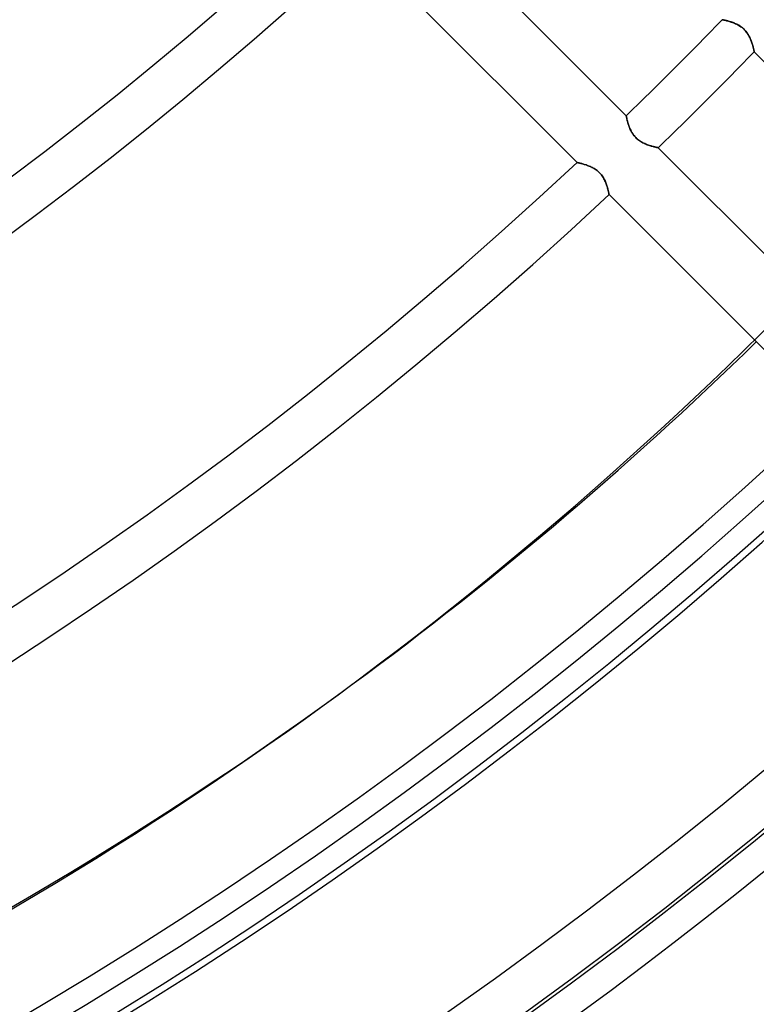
# Model space of a CAD drawing. Header units: millimetres. Extents: x -215 to 215, y -215 to 215.
# Tile 26 of 62: x 77 to 102, y -130 to -97. Entities that reach past the tile are written whole.
import ezdxf

# ---------------------------------------------------------------- set-up
doc = ezdxf.new("R2010")
doc.units = ezdxf.units.MM
doc.layers.add('MAIN-1', color=7, linetype='Continuous')
doc.layers.add('MAIN-2', color=7, linetype='Continuous')

msp = doc.modelspace()

# ---------------------------------------------------------------- linework, layer by layer
at = {"layer": 'MAIN-1'}
for p, q in [((97.253, -100.488), (89.919, -93.154)), ((88.259, -94.729), (95.596, -102.066)), ((100.488, -97.253), (100.489, -97.253)), ((100.489, -97.253), (100.494, -97.254)), ((100.494, -97.254), (100.502, -97.256)), ((100.502, -97.256), (100.513, -97.258)), ((100.513, -97.258), (100.528, -97.261)), ((100.528, -97.261), (100.544, -97.264)), ((100.544, -97.264), (100.564, -97.269)), ((100.564, -97.269), (100.586, -97.274)), ((100.586, -97.274), (100.611, -97.279)), ((100.611, -97.279), (100.637, -97.286)), ((100.637, -97.286), (100.666, -97.293)), ((100.666, -97.293), (100.696, -97.301)), ((100.696, -97.301), (100.728, -97.31)), ((100.728, -97.31), (100.761, -97.32)), ((100.761, -97.32), (100.795, -97.331)), ((100.795, -97.331), (100.83, -97.343)), ((100.83, -97.343), (100.866, -97.356)), ((100.866, -97.356), (100.902, -97.371)), ((100.902, -97.371), (100.938, -97.387)), ((100.938, -97.387), (100.975, -97.404)), ((100.975, -97.404), (101.011, -97.423)), ((101.011, -97.423), (101.048, -97.443)), ((101.048, -97.443), (101.084, -97.466)), ((101.084, -97.466), (101.12, -97.49)), ((101.12, -97.49), (101.155, -97.516)), ((101.155, -97.516), (101.189, -97.544)), ((101.189, -97.544), (101.221, -97.574)), ((101.221, -97.574), (101.251, -97.605)), ((101.251, -97.605), (101.281, -97.638)), ((101.281, -97.638), (101.308, -97.673)), ((101.308, -97.673), (101.334, -97.708)), ((101.334, -97.708), (101.357, -97.745)), ((101.357, -97.745), (101.379, -97.781)), ((101.379, -97.781), (101.399, -97.818)), ((101.399, -97.818), (101.418, -97.855)), ((101.418, -97.855), (101.434, -97.892)), ((101.434, -97.892), (101.45, -97.928)), ((101.45, -97.928), (101.464, -97.964)), ((101.464, -97.964), (101.477, -98)), ((101.477, -98), (101.489, -98.034)), ((101.489, -98.034), (101.5, -98.067)), ((101.5, -98.067), (101.509, -98.099)), ((101.509, -98.099), (101.518, -98.13)), ((101.518, -98.13), (101.526, -98.159)), ((101.526, -98.159), (101.533, -98.187)), ((101.533, -98.187), (101.54, -98.212)), ((101.54, -98.212), (101.545, -98.236)), ((101.545, -98.236), (101.55, -98.257)), ((101.55, -98.257), (101.555, -98.276)), ((101.555, -98.276), (101.558, -98.293)), ((101.558, -98.293), (101.561, -98.306)), ((101.561, -98.306), (101.563, -98.317)), ((101.563, -98.317), (101.565, -98.325)), ((101.565, -98.325), (101.566, -98.33)), ((101.566, -98.33), (101.566, -98.331)), ((101.566, -98.331), (108.9, -105.665)), ((97.253, -100.489), (97.253, -100.488)), ((97.254, -100.493), (97.253, -100.489)), ((97.255, -100.499), (97.254, -100.493)), ((97.257, -100.508), (97.255, -100.499)), ((97.259, -100.519), (97.257, -100.508)), ((97.262, -100.532), (97.259, -100.519)), ((97.265, -100.547), (97.262, -100.532)), ((97.269, -100.565), (97.265, -100.547)), ((97.273, -100.584), (97.269, -100.565)), ((97.278, -100.605), (97.273, -100.584)), ((97.283, -100.628), (97.278, -100.605)), ((97.289, -100.652), (97.283, -100.628)), ((97.296, -100.678), (97.289, -100.652)), ((97.304, -100.705), (97.296, -100.678)), ((97.312, -100.733), (97.304, -100.705)), ((97.321, -100.762), (97.312, -100.733)), ((97.33, -100.792), (97.321, -100.762)), ((97.341, -100.823), (97.33, -100.792)), ((97.352, -100.854), (97.341, -100.823)), ((97.364, -100.885), (97.352, -100.854)), ((97.377, -100.917), (97.364, -100.885)), ((97.391, -100.949), (97.377, -100.917)), ((97.407, -100.981), (97.391, -100.949)), ((97.423, -101.012), (97.407, -100.981)), ((97.441, -101.044), (97.423, -101.012)), ((97.46, -101.076), (97.441, -101.044)), ((97.481, -101.107), (97.46, -101.076)), ((97.503, -101.137), (97.481, -101.107)), ((97.526, -101.167), (97.503, -101.137)), ((97.551, -101.196), (97.526, -101.167)), ((97.577, -101.224), (97.551, -101.196)), ((97.604, -101.25), (97.577, -101.224)), ((97.632, -101.275), (97.604, -101.25)), ((97.661, -101.299), (97.632, -101.275)), ((97.692, -101.322), (97.661, -101.299)), ((97.723, -101.343), (97.692, -101.322)), ((97.754, -101.363), (97.723, -101.343)), ((97.785, -101.381), (97.754, -101.363)), ((97.817, -101.399), (97.785, -101.381)), ((97.849, -101.415), (97.817, -101.399)), ((97.88, -101.429), (97.849, -101.415)), ((97.912, -101.443), (97.88, -101.429)), ((97.943, -101.456), (97.912, -101.443)), ((97.974, -101.468), (97.943, -101.456)), ((98.004, -101.479), (97.974, -101.468)), ((98.034, -101.489), (98.004, -101.479)), ((98.063, -101.498), (98.034, -101.489)), ((98.092, -101.507), (98.063, -101.498)), ((98.119, -101.515), (98.092, -101.507)), ((98.146, -101.522), (98.119, -101.515)), ((98.171, -101.529), (98.146, -101.522)), ((98.195, -101.535), (98.171, -101.529)), ((98.217, -101.541), (98.195, -101.535)), ((98.238, -101.546), (98.217, -101.541)), ((98.257, -101.55), (98.238, -101.546)), ((98.274, -101.554), (98.257, -101.55)), ((98.289, -101.557), (98.274, -101.554)), ((98.301, -101.56), (98.289, -101.557)), ((98.312, -101.562), (98.301, -101.56)), ((98.32, -101.564), (98.312, -101.562)), ((98.326, -101.565), (98.32, -101.564)), ((98.33, -101.566), (98.326, -101.565)), ((98.331, -101.566), (98.33, -101.566)), ((105.665, -108.9), (98.331, -101.566)), ((95.596, -102.066), (95.597, -102.066)), ((95.597, -102.066), (95.601, -102.067)), ((95.601, -102.067), (95.608, -102.068)), ((95.608, -102.068), (95.618, -102.07)), ((95.618, -102.07), (95.631, -102.073)), ((95.631, -102.073), (95.646, -102.077)), ((95.646, -102.077), (95.663, -102.081)), ((95.663, -102.081), (95.683, -102.085)), ((95.683, -102.085), (95.704, -102.09)), ((95.704, -102.09), (95.728, -102.096)), ((95.728, -102.096), (95.754, -102.103)), ((95.754, -102.103), (95.781, -102.11)), ((95.781, -102.11), (95.81, -102.118)), ((95.81, -102.118), (95.839, -102.127)), ((95.839, -102.127), (95.87, -102.137)), ((95.87, -102.137), (95.902, -102.147)), ((95.902, -102.147), (95.935, -102.159)), ((95.935, -102.159), (95.968, -102.171)), ((95.968, -102.171), (96.001, -102.184)), ((96.001, -102.184), (96.035, -102.199)), ((96.035, -102.199), (96.069, -102.214)), ((96.069, -102.214), (96.103, -102.231)), ((96.103, -102.231), (96.137, -102.249)), ((96.137, -102.249), (96.171, -102.269)), ((96.171, -102.269), (96.205, -102.29)), ((96.205, -102.29), (96.239, -102.313)), ((96.239, -102.313), (96.271, -102.338)), ((96.271, -102.338), (96.303, -102.364)), ((96.303, -102.364), (96.333, -102.391)), ((96.333, -102.391), (96.362, -102.42)), ((96.362, -102.42), (96.389, -102.451)), ((96.389, -102.451), (96.416, -102.483)), ((96.416, -102.483), (96.44, -102.515)), ((96.44, -102.515), (96.463, -102.549)), ((96.463, -102.549), (96.484, -102.583)), ((96.484, -102.583), (96.504, -102.617)), ((96.504, -102.617), (96.522, -102.651)), ((96.522, -102.651), (96.538, -102.686)), ((96.538, -102.686), (96.553, -102.72)), ((96.553, -102.72), (96.567, -102.754)), ((96.567, -102.754), (96.58, -102.787)), ((96.58, -102.787), (96.592, -102.82)), ((96.592, -102.82), (96.602, -102.852)), ((96.602, -102.852), (96.612, -102.883)), ((96.612, -102.883), (96.621, -102.913)), ((96.621, -102.913), (96.629, -102.942)), ((96.629, -102.942), (96.636, -102.969)), ((96.636, -102.969), (96.642, -102.995)), ((96.642, -102.995), (96.648, -103.019)), ((96.648, -103.019), (96.653, -103.041)), ((96.653, -103.041), (96.658, -103.062)), ((96.658, -103.062), (96.662, -103.081)), ((96.662, -103.081), (96.665, -103.097)), ((96.665, -103.097), (96.668, -103.111)), ((96.668, -103.111), (96.67, -103.123)), ((96.67, -103.123), (96.672, -103.132)), ((96.672, -103.132), (96.674, -103.139)), ((96.674, -103.139), (96.674, -103.143)), ((96.674, -103.143), (96.675, -103.145)), ((96.675, -103.145), (104.011, -110.481)), ((87.069, -120.34), (87.544, -119.995))]:
    msp.add_line(p, q, dxfattribs=at)
for radius, start, end in [(116.052, 227.25932, 312.74072), (117.578, 227.22998, 312.77006), (127.948, 227.04915, 312.95083), (129.472, 227.02503, 312.975), (139.843, 314.06271, 315.93725), (141.368, 314.07285, 315.92717), (139.843, 226.8748, 313.12523), (141.368, 226.85458, 313.14546), (151.738, 226.72778, 313.27226), (153.262, 226.66235, 313.33763), (159.363, 226.6451, 313.35493), (160.887, 226.58311, 313.41687), (161, 226.62832, 313.37166), (166.988, 226.56993, 313.43005), (168.512, 226.47253, 313.52745)]:
    msp.add_arc((0, 0), radius, start, end, dxfattribs=at)
for centre, major_axis, start_param, end_param in [((-26.653, 37.185), (-114.198, 157.18), -3.141593, -3.024335), ((-26.653, 37.185), (-114.198, 157.18), 2.827433, 3.141593), ((-27.129, 36.84), (114.198, -157.18), -0.314159, 0)]:
    msp.add_ellipse(centre, major_axis=major_axis, ratio=0.809017, start_param=start_param, end_param=end_param, dxfattribs=at)
at = {"layer": 'MAIN-2'}
for p, q in [((100.489, -97.253), (100.488, -97.253)), ((100.493, -97.254), (100.489, -97.253)), ((100.499, -97.255), (100.493, -97.254)), ((100.508, -97.257), (100.499, -97.255)), ((100.519, -97.259), (100.508, -97.257)), ((100.532, -97.262), (100.519, -97.259)), ((100.547, -97.265), (100.532, -97.262)), ((100.565, -97.269), (100.547, -97.265)), ((100.584, -97.273), (100.565, -97.269)), ((100.605, -97.278), (100.584, -97.273)), ((100.628, -97.283), (100.605, -97.278)), ((100.652, -97.289), (100.628, -97.283)), ((100.678, -97.296), (100.652, -97.289)), ((100.705, -97.304), (100.678, -97.296)), ((100.733, -97.312), (100.705, -97.304)), ((100.762, -97.321), (100.733, -97.312)), ((100.792, -97.33), (100.762, -97.321)), ((100.823, -97.341), (100.792, -97.33)), ((100.854, -97.352), (100.823, -97.341)), ((100.885, -97.364), (100.854, -97.352)), ((100.917, -97.377), (100.885, -97.364)), ((100.949, -97.391), (100.917, -97.377)), ((100.981, -97.407), (100.949, -97.391)), ((101.012, -97.423), (100.981, -97.407)), ((101.044, -97.441), (101.012, -97.423)), ((101.076, -97.46), (101.044, -97.441)), ((101.107, -97.481), (101.076, -97.46)), ((101.137, -97.503), (101.107, -97.481)), ((101.167, -97.526), (101.137, -97.503)), ((101.196, -97.551), (101.167, -97.526)), ((101.224, -97.577), (101.196, -97.551)), ((101.25, -97.604), (101.224, -97.577)), ((101.275, -97.632), (101.25, -97.604)), ((101.299, -97.661), (101.275, -97.632)), ((101.322, -97.692), (101.299, -97.661)), ((101.343, -97.723), (101.322, -97.692)), ((101.363, -97.754), (101.343, -97.723)), ((101.381, -97.785), (101.363, -97.754)), ((101.399, -97.817), (101.381, -97.785)), ((101.415, -97.849), (101.399, -97.817)), ((101.429, -97.88), (101.415, -97.849)), ((101.443, -97.912), (101.429, -97.88)), ((101.456, -97.943), (101.443, -97.912)), ((101.468, -97.974), (101.456, -97.943)), ((101.479, -98.004), (101.468, -97.974)), ((101.489, -98.034), (101.479, -98.004)), ((101.498, -98.063), (101.489, -98.034)), ((101.507, -98.092), (101.498, -98.063)), ((101.515, -98.119), (101.507, -98.092)), ((101.522, -98.146), (101.515, -98.119)), ((101.529, -98.171), (101.522, -98.146)), ((101.535, -98.195), (101.529, -98.171)), ((101.541, -98.217), (101.535, -98.195)), ((101.546, -98.238), (101.541, -98.217)), ((101.55, -98.257), (101.546, -98.238)), ((101.554, -98.274), (101.55, -98.257)), ((101.557, -98.289), (101.554, -98.274)), ((101.56, -98.301), (101.557, -98.289)), ((101.562, -98.312), (101.56, -98.301)), ((101.564, -98.32), (101.562, -98.312)), ((101.565, -98.326), (101.564, -98.32)), ((101.566, -98.33), (101.565, -98.326)), ((101.566, -98.331), (101.566, -98.33)), ((97.253, -100.488), (97.253, -100.489)), ((97.253, -100.489), (97.254, -100.494)), ((97.254, -100.494), (97.256, -100.502)), ((97.256, -100.502), (97.258, -100.513)), ((97.258, -100.513), (97.261, -100.528)), ((97.261, -100.528), (97.264, -100.544)), ((97.264, -100.544), (97.269, -100.564)), ((97.269, -100.564), (97.274, -100.586)), ((97.274, -100.586), (97.279, -100.611)), ((97.279, -100.611), (97.286, -100.637)), ((97.286, -100.637), (97.293, -100.666)), ((97.293, -100.666), (97.301, -100.696)), ((97.301, -100.696), (97.31, -100.728)), ((97.31, -100.728), (97.32, -100.761)), ((97.32, -100.761), (97.331, -100.795)), ((97.331, -100.795), (97.343, -100.83)), ((97.343, -100.83), (97.356, -100.866)), ((97.356, -100.866), (97.371, -100.902)), ((97.371, -100.902), (97.387, -100.938)), ((97.387, -100.938), (97.404, -100.975)), ((97.404, -100.975), (97.423, -101.011)), ((97.423, -101.011), (97.443, -101.048)), ((97.443, -101.048), (97.466, -101.084)), ((97.466, -101.084), (97.49, -101.12)), ((97.49, -101.12), (97.516, -101.155)), ((97.516, -101.155), (97.544, -101.189)), ((97.544, -101.189), (97.574, -101.221)), ((97.574, -101.221), (97.605, -101.251)), ((97.605, -101.251), (97.638, -101.281)), ((97.638, -101.281), (97.673, -101.308)), ((97.673, -101.308), (97.708, -101.334)), ((97.708, -101.334), (97.745, -101.357)), ((97.745, -101.357), (97.781, -101.379)), ((97.781, -101.379), (97.818, -101.399)), ((97.818, -101.399), (97.855, -101.418)), ((97.855, -101.418), (97.892, -101.434)), ((97.892, -101.434), (97.928, -101.45)), ((97.928, -101.45), (97.964, -101.464)), ((97.964, -101.464), (98, -101.477)), ((98, -101.477), (98.034, -101.489)), ((98.034, -101.489), (98.067, -101.5)), ((98.067, -101.5), (98.099, -101.509)), ((98.099, -101.509), (98.13, -101.518)), ((98.13, -101.518), (98.159, -101.526)), ((98.159, -101.526), (98.187, -101.533)), ((98.187, -101.533), (98.212, -101.54)), ((98.212, -101.54), (98.236, -101.545)), ((98.236, -101.545), (98.257, -101.55)), ((98.257, -101.55), (98.276, -101.555)), ((98.276, -101.555), (98.293, -101.558)), ((98.293, -101.558), (98.306, -101.561)), ((98.306, -101.561), (98.317, -101.563)), ((98.317, -101.563), (98.325, -101.565)), ((98.325, -101.565), (98.33, -101.566)), ((98.33, -101.566), (98.331, -101.566)), ((95.597, -102.066), (95.596, -102.066)), ((95.601, -102.067), (95.597, -102.066)), ((95.609, -102.068), (95.601, -102.067)), ((95.619, -102.071), (95.609, -102.068)), ((95.631, -102.073), (95.619, -102.071)), ((95.646, -102.077), (95.631, -102.073)), ((95.664, -102.081), (95.646, -102.077)), ((95.684, -102.085), (95.664, -102.081)), ((95.706, -102.091), (95.684, -102.085)), ((95.73, -102.097), (95.706, -102.091)), ((95.755, -102.103), (95.73, -102.097)), ((95.782, -102.111), (95.755, -102.103)), ((95.811, -102.119), (95.782, -102.111)), ((95.841, -102.128), (95.811, -102.119)), ((95.872, -102.138), (95.841, -102.128)), ((95.904, -102.148), (95.872, -102.138)), ((95.937, -102.16), (95.904, -102.148)), ((95.97, -102.172), (95.937, -102.16)), ((96.004, -102.186), (95.97, -102.172)), ((96.038, -102.2), (96.004, -102.186)), ((96.072, -102.216), (96.038, -102.2)), ((96.106, -102.233), (96.072, -102.216)), ((96.14, -102.251), (96.106, -102.233)), ((96.174, -102.271), (96.14, -102.251)), ((96.207, -102.292), (96.174, -102.271)), ((96.24, -102.315), (96.207, -102.292)), ((96.273, -102.339), (96.24, -102.315)), ((96.304, -102.365), (96.273, -102.339)), ((96.334, -102.392), (96.304, -102.365)), ((96.362, -102.421), (96.334, -102.392)), ((96.389, -102.45), (96.362, -102.421)), ((96.415, -102.482), (96.389, -102.45)), ((96.439, -102.514), (96.415, -102.482)), ((96.462, -102.547), (96.439, -102.514)), ((96.483, -102.58), (96.462, -102.547)), ((96.502, -102.614), (96.483, -102.58)), ((96.52, -102.648), (96.502, -102.614)), ((96.536, -102.681), (96.52, -102.648)), ((96.551, -102.715), (96.536, -102.681)), ((96.565, -102.748), (96.551, -102.715)), ((96.578, -102.781), (96.565, -102.748)), ((96.589, -102.814), (96.578, -102.781)), ((96.6, -102.846), (96.589, -102.814)), ((96.61, -102.877), (96.6, -102.846)), ((96.619, -102.908), (96.61, -102.877)), ((96.627, -102.937), (96.619, -102.908)), ((96.635, -102.965), (96.627, -102.937)), ((96.641, -102.992), (96.635, -102.965)), ((96.647, -103.016), (96.641, -102.992)), ((96.653, -103.039), (96.647, -103.016)), ((96.657, -103.061), (96.653, -103.039)), ((96.662, -103.08), (96.657, -103.061)), ((96.665, -103.096), (96.662, -103.08)), ((96.668, -103.111), (96.665, -103.096)), ((96.67, -103.123), (96.668, -103.111)), ((96.672, -103.132), (96.67, -103.123)), ((96.674, -103.139), (96.672, -103.132)), ((96.674, -103.143), (96.674, -103.139)), ((96.675, -103.145), (96.674, -103.143))]:
    msp.add_line(p, q, dxfattribs=at)
for radius, start in [(162, 179.99998), (153.5, 270.00002), (152.5, 270.00002)]:
    msp.add_arc((0, 0), radius, start, 0, dxfattribs=at)
msp.add_ellipse((-27.129, 36.84), major_axis=(114.198, -157.18), ratio=0.809017, start_param=0, end_param=0.314159, dxfattribs=at)

doc.saveas('drawing.dxf')
